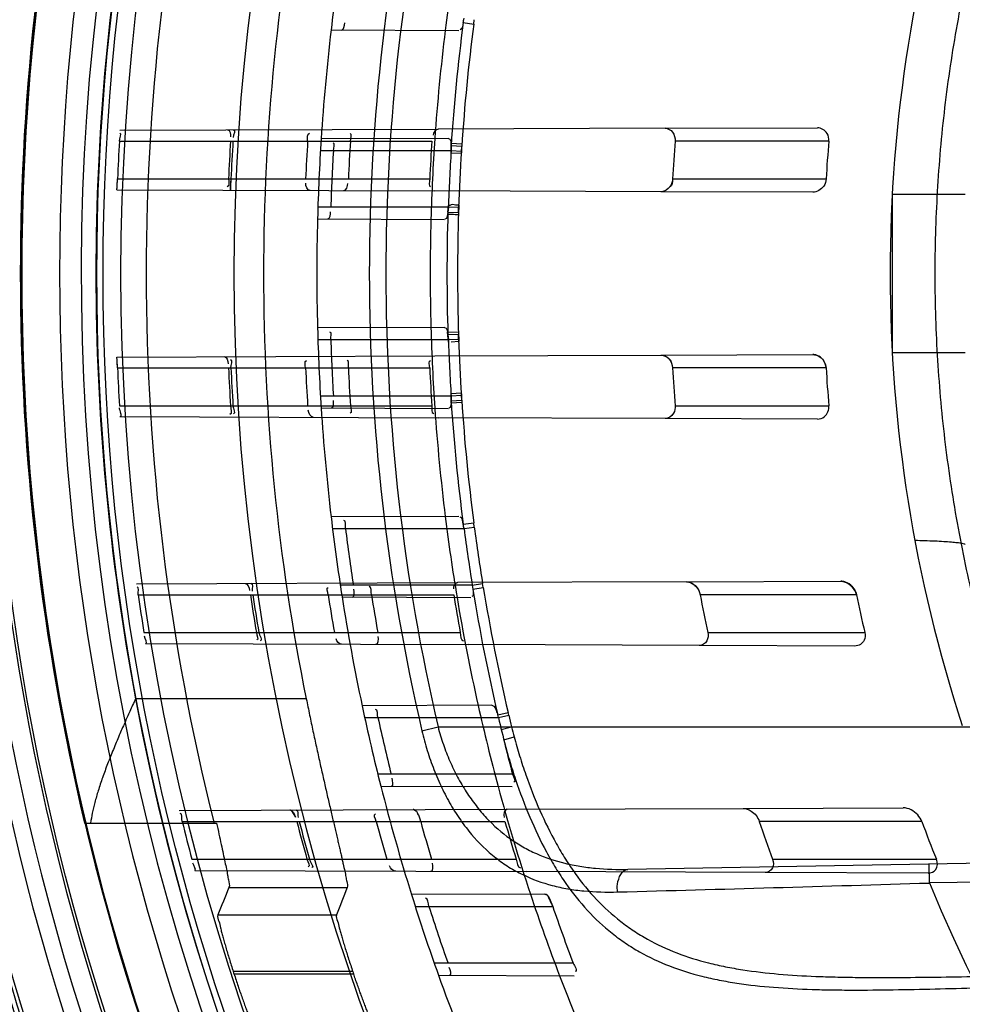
# Model space of a CAD drawing. Header units: millimetres. Extents: x 0 to 297, y 0 to 210.
# Tile 27 of 256: x 144.418 to 144.593, y 90.935 to 91.117. Entities that reach past the tile are written whole.
import ezdxf

# ---------------------------------------------------------------- set-up
doc = ezdxf.new("R2010")
doc.units = ezdxf.units.MM
doc.header["$LTSCALE"] = 16.335
doc.layers.get('0').update_dxf_attribs({"linetype": 'CONTINUOUS'})
for name, color, linetype in [('01_GLOBAL', 7, 'CONTINUOUS'), ('INTFCLR_144815', 7, 'CONTINUOUS'), ('INTFCLR_72935', 7, 'CONTINUOUS')]:
    doc.layers.add(name, color=color, linetype=linetype)

msp = doc.modelspace()

# ---------------------------------------------------------------- linework, layer by layer
at = {"color": 7, "linetype": 'Continuous'}
msp.add_circle((145.8748034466, 92.1344639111), 2.66, dxfattribs=at)
at = {"color": 9, "linetype": 'Continuous'}
msp.add_arc((145.8748034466, 92.1344639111), 2.6259090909, 182.9674534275, 267.0325465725, dxfattribs=at)
at = {"layer": '01_GLOBAL', "color": 7, "linetype": 'Continuous'}
msp.add_circle((145.8748034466, 92.1344639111), 2.695, dxfattribs=at)
at = {"layer": 'INTFCLR_144815', "color": 9, "linetype": 'Continuous'}
for p, q in [((144.4715698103, 90.99148196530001), (144.4399391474, 90.99148196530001)), ((144.4572479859, 90.9565299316), (144.4791305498, 90.9565299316)), ((144.4551905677, 90.9514525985), (144.4771412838, 90.9514525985)), ((144.4801905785, 90.9409669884), (144.4580549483, 90.9409669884)), ((144.458183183, 90.9405694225), (144.4803262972, 90.9405694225))]:
    msp.add_line(p, q, dxfattribs=at)
at = {"layer": 'INTFCLR_144815', "color": 6, "linetype": 'Continuous'}
msp.add_line((144.4305148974, 90.9684824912), (144.454943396, 90.9684824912), dxfattribs=at)
for radius in [0.4466793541, 0.4256665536]:
    msp.add_circle((144.8596077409, 91.07026820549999), radius, dxfattribs=at)
for radius, start, end in [(0.6157754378, 313.9937911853, 154.5150993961), (0.5947754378, 312.9543589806, 154.5144414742), (0.5751005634, 108.7136429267, 257.7559644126), (0.4627266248, 45.0000000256, 314.9999999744), (0.4618985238, 44.999999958, 315.000000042), (0.461229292, 44.99999997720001, 315.0000000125), (0.4472794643, 47.86578076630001, 312.1342192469), (0.4408857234, 45.72777364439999, 314.2722263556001), (0.4268887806, 45.6663486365, 314.3336513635), (0.4177015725, 165.8961331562, 194.1038668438), (0.3959554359, 168.5228250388, 191.4771749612), (0.504, 180, 209.9999999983), (0.427, 190.6326298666, 247.7397281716), (0.4218571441, 197.8487159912, 197.9054519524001), (0.4008443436, 198.8185484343, 198.8785955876)]:
    msp.add_arc((144.8596077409, 91.07026820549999), radius, start, end, dxfattribs=at)
at = {"layer": 'INTFCLR_144815', "color": 9, "linetype": 'Continuous'}
for centre, radius, start, end in [((144.8596077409, 91.07026820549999), 0.4820383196, 52.2436298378, 307.7563701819), ((144.8596077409, 91.07026820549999), 0.5712784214, 125.9035433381, 247.5002459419), ((144.8596077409, 91.07026820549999), 0.4540564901, 52.5411294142, 307.4588705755), ((144.8596077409, 91.07026820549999), 0.44073522, 45.7280221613, 314.2719778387), ((144.8596077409, 91.07026820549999), 0.4337362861, 45.73034182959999, 314.2696581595), ((144.8596076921, 91.0702682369), 0.5153551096, 125.9035433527, 247.5002459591), ((144.8596077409, 91.07026820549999), 0.4856448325, 128.484146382, 209.9999999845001), ((144.8596077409, 91.07026820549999), 0.4297215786, 128.4841463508, 246.0405071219), ((144.8596077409, 91.07026820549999), 0.4510440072, 159.8664381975, 203.1335617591), ((144.859607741, 91.07026820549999), 0.4410000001, 166.6554352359, 193.3445647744), ((144.859607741, 91.07026820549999), 0.4270000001, 169.3673701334, 190.6326298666)]:
    msp.add_arc(centre, radius, start, end, dxfattribs=at)
at = {"layer": 'INTFCLR_144815', "color": 6, "linetype": 'Continuous'}
for centre, major_axis, ratio, start_param, end_param in [((144.8596077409, 90.66000291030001), (0, 0.6157107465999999), 0.7456587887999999, 1.0683155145, 1.0777008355), ((144.8596077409, 90.6851849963), (0, 0.5779184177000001), 0.7456587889, 1.0820479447, 1.0919724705)]:
    msp.add_ellipse(centre, major_axis=major_axis, ratio=ratio, start_param=start_param, end_param=end_param, dxfattribs=at)
for points, knots in [([(144.4399391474, 90.99148196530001), (144.4395844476, 90.9907037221), (144.4389144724, 90.98922654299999), (144.437910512, 90.9869757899), (144.436888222, 90.9846333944), (144.4358241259, 90.9821018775), (144.4347815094, 90.9794898), (144.4338381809, 90.9769459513), (144.4330427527, 90.9745631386), (144.4324045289, 90.97236869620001), (144.4319275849, 90.9703710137), (144.4317033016, 90.9690921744), (144.4316207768, 90.9684824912)], [0, 0, 0, 0, 0.1045982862, 0.1983703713, 0.3014069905, 0.4171606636, 0.5341986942, 0.6453462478, 0.7489281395, 0.8413582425, 0.9247560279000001, 1, 1, 1, 1]), ([(144.4715698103, 90.99148196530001), (144.4716713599, 90.9909818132), (144.4718755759, 90.9899821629), (144.4721851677, 90.9884850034), (144.4724974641, 90.9869927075), (144.4728117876, 90.9855081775), (144.4731274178, 90.9840343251), (144.473443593, 90.98257406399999), (144.4737595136, 90.9811302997), (144.4740743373, 90.9797059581), (144.4743871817, 90.9783039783), (144.4746971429, 90.9769272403), (144.4750033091, 90.97557851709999), (144.4753047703, 90.9742604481), (144.4756006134, 90.97297557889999), (144.4758899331, 90.97172633), (144.4761718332, 90.9705150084), (144.4764454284, 90.96934381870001), (144.4767098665, 90.9682147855), (144.4769643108, 90.9671298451), (144.477207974, 90.9660907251), (144.4774400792, 90.96509911), (144.4776599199, 90.96415645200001), (144.477866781, 90.96326415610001), (144.4780601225, 90.96242338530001), (144.4782390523, 90.9616353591), (144.4784507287, 90.9606927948), (144.4786720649, 90.9596547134), (144.4789075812, 90.958570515), (144.4790432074, 90.957573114), (144.4792675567, 90.9568754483), (144.4791305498, 90.9565299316)], [0, 0, 0, 0, 0.0427966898, 0.0855582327, 0.1282023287, 0.1706459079, 0.2128052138, 0.2545963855, 0.2959354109, 0.3367384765, 0.3769192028, 0.4163916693, 0.4550764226, 0.4928956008, 0.5297741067, 0.5656400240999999, 0.6004257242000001, 0.6340654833, 0.666495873, 0.6976645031, 0.7275131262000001, 0.7559962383, 0.7830652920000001, 0.8086819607, 0.8328059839, 0.8554070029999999, 0.8764527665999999, 0.9137808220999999, 0.9446172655, 0.9688315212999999, 1, 1, 1, 1]), ([(144.454943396, 90.9684824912), (144.455094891, 90.9677943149), (144.4553858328, 90.9664739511), (144.4558013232, 90.96458233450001), (144.4561720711, 90.9628718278), (144.4564969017, 90.96135189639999), (144.4567623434, 90.9600340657), (144.456993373, 90.95891598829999), (144.457139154, 90.95779228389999), (144.4574270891, 90.95696702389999), (144.4572479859, 90.9565299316)], [0, 0, 0, 0, 0.1734866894, 0.332879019, 0.4767977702, 0.6044636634, 0.715319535, 0.8084039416, 0.8837034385, 1, 1, 1, 1]), ([(144.4551905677, 90.9514525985), (144.4550443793, 90.9510877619), (144.4554635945, 90.9502394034), (144.4556241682, 90.94920676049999), (144.4558913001, 90.94824979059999), (144.4561190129, 90.9473970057), (144.4563825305, 90.94646208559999), (144.456672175, 90.9454571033), (144.4569880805, 90.9443912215), (144.45732616, 90.9432780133), (144.4576830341, 90.94213071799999), (144.4579293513, 90.9413570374), (144.4580549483, 90.9409669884)], [0, 0, 0, 0, 0.1083767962, 0.2256673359, 0.2985305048, 0.3802482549, 0.4695846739, 0.5662031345, 0.6686933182, 0.7761135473, 0.8870082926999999, 1, 1, 1, 1]), ([(144.4771412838, 90.9514525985), (144.4769995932, 90.9510865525), (144.4774339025, 90.95024423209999), (144.4776099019, 90.94921422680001), (144.477892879, 90.9482597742), (144.4781349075, 90.94740801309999), (144.4784146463, 90.94647341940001), (144.4787221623, 90.9454679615), (144.47905758, 90.9444006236), (144.4794165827, 90.94328509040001), (144.4797956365, 90.94213447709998), (144.4800571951, 90.9413583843), (144.4801905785, 90.9409669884)], [0, 0, 0, 0, 0.1077339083, 0.224574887, 0.2972630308, 0.378856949, 0.4681510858, 0.564855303, 0.667495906, 0.775213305, 0.8865056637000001, 1, 1, 1, 1]), ([(144.458183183, 90.9405694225), (144.4583083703, 90.94018196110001), (144.4585601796, 90.93941125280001), (144.4589421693, 90.93826763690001), (144.4593230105, 90.9371522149), (144.4596973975, 90.93607970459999), (144.4600594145, 90.93506535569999), (144.4604044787, 90.93412136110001), (144.4607263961, 90.93325940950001), (144.4610240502, 90.9324913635), (144.4613434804, 90.93166222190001), (144.461709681, 90.9308925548), (144.4619049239, 90.9302604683), (144.4620920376, 90.9300838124)], [0, 0, 0, 0, 0.1090621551, 0.2171675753, 0.3229458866, 0.4247539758, 0.5214335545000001, 0.6114092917, 0.6939831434, 0.7677976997, 0.8322738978, 0.9310752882, 1, 1, 1, 1]), ([(144.484446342, 90.9300838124), (144.4842635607, 90.9302522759), (144.4840619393, 90.93085047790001), (144.4835875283, 90.93181392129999), (144.4831696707, 90.9328758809), (144.4827612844, 90.93389566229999), (144.4824183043, 90.9347791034), (144.482072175, 90.9356917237), (144.4817383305, 90.9365912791), (144.481404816, 90.93750167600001), (144.4810535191, 90.9384807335), (144.4806883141, 90.93951859), (144.4804426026, 90.94022930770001), (144.4803262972, 90.9405694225)], [0, 0, 0, 0, 0.0661323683, 0.1594392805, 0.2899398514, 0.3679395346, 0.4520198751, 0.5419855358, 0.6276363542, 0.7072865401, 0.7999357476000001, 0.9043691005, 1, 1, 1, 1])]:
    msp.add_open_spline(points, degree=3, knots=knots, dxfattribs=at)
at = {"layer": 'INTFCLR_72935', "color": 9, "linetype": 'Continuous'}
for p, q in [((144.5025835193, 91.11646503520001), (144.502682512, 91.11726290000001)), ((144.4761631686, 91.1153566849), (144.4998279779, 91.11527407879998)), ((144.5006302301, 91.11672254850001), (144.5025835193, 91.11646503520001)), ((144.4370462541, 91.09679318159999), (144.4960220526, 91.09699904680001)), ((144.5380133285, 91.09714562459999), (144.5662221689, 91.0972440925)), ((144.4978859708, 91.09525555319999), (144.4743254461, 91.09517331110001)), ((144.4369509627, 91.09476820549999), (144.494830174, 91.09476820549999)), ((144.5683433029, 91.09476820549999), (144.5398695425, 91.09476820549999)), ((144.4741921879, 91.09301820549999), (144.4983953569, 91.09301820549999)), ((144.4366032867, 91.0877682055), (144.4944280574, 91.0877682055)), ((144.5394087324, 91.0877682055), (144.5678373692, 91.0877682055)), ((144.4364975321, 91.0857451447), (144.4953607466, 91.0855396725)), ((144.5653680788, 91.0852952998), (144.5372467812, 91.08539346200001)), ((144.5800963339, 91.0849574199), (144.5800963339, 91.055578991)), ((144.5800963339, 91.0849574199), (144.5936077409, 91.0849574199)), ((144.4978864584, 91.0825182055), (144.4737157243, 91.0825182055)), ((144.4736533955, 91.0803654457), (144.497162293, 91.0802833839)), ((144.497162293, 91.060253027), (144.4736533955, 91.0601709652)), ((144.4737157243, 91.05801820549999), (144.4978864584, 91.05801820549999)), ((144.4364975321, 91.05479126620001), (144.4953607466, 91.0549967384)), ((144.5372467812, 91.0551429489), (144.5653680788, 91.0552411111)), ((144.5936077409, 91.055578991), (144.5800963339, 91.055578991)), ((144.4366032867, 91.05276820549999), (144.4944280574, 91.05276820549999)), ((144.5678373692, 91.05276820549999), (144.5394087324, 91.05276820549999)), ((144.4983953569, 91.0475182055), (144.4741921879, 91.0475182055)), ((144.4369509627, 91.0457682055), (144.494830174, 91.0457682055)), ((144.4743254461, 91.0453630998), (144.4978859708, 91.04528085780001)), ((144.5398695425, 91.0457682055), (144.5683433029, 91.0457682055)), ((144.4370462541, 91.0437432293), (144.4960220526, 91.0435373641)), ((144.5662221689, 91.04329231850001), (144.5380133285, 91.0433907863)), ((144.4998279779, 91.02526233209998), (144.4761631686, 91.025179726)), ((144.5006302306, 91.02381386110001), (144.5025835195, 91.0240713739)), ((144.5026825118, 91.02327351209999), (144.5025835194, 91.02407137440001)), ((144.4764235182, 91.0230182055), (144.5007797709, 91.0230182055)), ((144.5007797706, 91.0230182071), (144.5026825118, 91.02327351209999)), ((144.4401323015, 91.01280395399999), (144.4995650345, 91.0130114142)), ((144.5419853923, 91.01315948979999), (144.5705527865, 91.0132592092)), ((144.5023210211, 91.01251820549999), (144.477864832, 91.01251820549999)), ((144.5023210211, 91.01251820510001), (144.5042236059, 91.0128315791)), ((144.5024014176, 91.0117924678), (144.5043446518, 91.0121165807)), ((144.5043446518, 91.0121165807), (144.5042236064, 91.01283157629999)), ((144.4404435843, 91.01076820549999), (144.4988759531, 91.01076820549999)), ((144.4781992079, 91.01034957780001), (144.5020230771, 91.0102664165)), ((144.5734520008, 91.01076820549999), (144.5445148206, 91.01076820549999)), ((144.4414970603, 91.0037682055), (144.5000985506, 91.0037682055)), ((144.5459218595, 91.0037682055), (144.5750025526, 91.0037682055)), ((144.4417993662, 91.0017266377), (144.5015819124, 91.0015179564)), ((144.573178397, 91.0012680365), (144.5443329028, 91.0013687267)), ((144.5059560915, 90.9902837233), (144.4819150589, 90.9901998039)), ((144.4823841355, 90.9880182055), (144.5071591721, 90.9880182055)), ((144.5070280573, 90.98850781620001), (144.5089450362, 90.988960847)), ((144.5071591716, 90.98801820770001), (144.5090590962, 90.9884700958)), ((144.5090590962, 90.9884700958), (144.5089450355, 90.98896085)), ((144.492989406, 90.985565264), (144.4959708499, 90.9862682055)), ((144.49597085, 90.9862682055), (144.8666077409, 90.98626820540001)), ((144.5076839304, 90.9858035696), (144.5095833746, 90.98626820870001)), ((144.5081490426, 90.98389077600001), (144.5100593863, 90.9844492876)), ((144.5097785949, 90.97751820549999), (144.4848276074, 90.97751820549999)), ((144.4853773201, 90.9753245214), (144.5096983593, 90.9752396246)), ((144.5524757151, 90.97119610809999), (144.5821045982, 90.9712995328)), ((144.4480568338, 90.9708316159), (144.5088035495, 90.97104366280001)), ((144.4485892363, 90.9687682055), (144.5083577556, 90.9687682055)), ((144.5855644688, 90.9687682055), (144.5554689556, 90.9687682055)), ((144.8351688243, 90.9652081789), (144.5311402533, 90.9599013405)), ((144.4503814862, 90.9617682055), (144.5104530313, 90.9617682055)), ((144.5579030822, 90.9617682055), (144.5882694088, 90.9617682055)), ((144.586970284, 90.9573753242), (144.5869092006, 90.96087479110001)), ((144.8352299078, 90.961708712), (144.586970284, 90.9573753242)), ((144.4509081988, 90.9596948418), (144.5122819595, 90.9594806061)), ((144.5867135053, 90.9592207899), (144.5565612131, 90.9593260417)), ((144.5157277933, 90.9553178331), (144.4910574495, 90.955231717)), ((144.4917556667, 90.95301820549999), (144.5172197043, 90.95301820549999)), ((144.5210016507, 90.9425182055), (144.4952690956, 90.9425182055)), ((144.4960590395, 90.940287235), (144.5211566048, 90.94019962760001))]:
    msp.add_line(p, q, dxfattribs=at)
at = {"layer": 'INTFCLR_72935', "color": 6, "linetype": 'Continuous'}
for p, q in [((144.5380133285, 91.09714562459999), (144.4960220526, 91.09699904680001)), ((144.5372467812, 91.08539346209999), (144.4953607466, 91.0855396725)), ((144.4953607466, 91.0549967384), (144.5372467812, 91.0551429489)), ((144.5380133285, 91.0433907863), (144.4960220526, 91.0435373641)), ((144.5419853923, 91.01315948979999), (144.4995650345, 91.0130114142)), ((144.5023210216, 91.0125182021), (144.5024014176, 91.0117924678)), ((144.5443329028, 91.0013687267), (144.5015819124, 91.0015179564)), ((144.5088035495, 90.97104366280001), (144.5524757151, 90.97119610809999)), ((144.5565612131, 90.9593260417), (144.5122819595, 90.9594806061))]:
    msp.add_line(p, q, dxfattribs=at)
at = {"layer": 'INTFCLR_72935', "color": 7, "linetype": 'Continuous'}
for p, q in [((144.4983809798, 91.0925520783), (144.4983828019, 91.09436567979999)), ((144.4983828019, 91.09436567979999), (144.5004002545, 91.0942566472)), ((144.498396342, 91.093892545), (144.4983953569, 91.09301820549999)), ((144.5003623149, 91.0937615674), (144.498396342, 91.093892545)), ((144.5004002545, 91.0942566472), (144.500265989, 91.0924633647)), ((144.5002976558, 91.0928961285), (144.5003623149, 91.0937615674)), ((144.500265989, 91.0924633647), (144.4983809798, 91.0925520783)), ((144.4983953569, 91.09301820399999), (144.5002976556, 91.092896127)), ((144.4365376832, 91.0863384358), (144.4366032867, 91.0877682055)), ((144.4576261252, 91.0877682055), (144.45755459, 91.0862866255)), ((144.4364975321, 91.0857451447), (144.4365376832, 91.0863384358)), ((144.45755459, 91.0862866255), (144.4575108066, 91.0856717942)), ((144.4977994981, 91.08162430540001), (144.4978924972, 91.0828620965)), ((144.4978864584, 91.0825182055), (144.4977994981, 91.08162430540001)), ((144.499788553, 91.08245257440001), (144.4978864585, 91.0825182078)), ((144.4997999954, 91.0829563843), (144.4997597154, 91.08111572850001)), ((144.4997688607, 91.0815613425), (144.499788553, 91.0824525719)), ((144.497799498, 91.08162430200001), (144.4997688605, 91.08156133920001)), ((144.4977387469, 91.059384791), (144.4997587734, 91.05947681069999)), ((144.4979185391, 91.0575389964), (144.4977387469, 91.059384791)), ((144.4997688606, 91.0589750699), (144.4977994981, 91.05891210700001)), ((144.4977994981, 91.0589121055), (144.4978864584, 91.05801820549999)), ((144.4997587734, 91.05947681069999), (144.4997991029, 91.057638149)), ((144.499788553, 91.05808383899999), (144.4997688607, 91.0589750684)), ((144.4978864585, 91.0580182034), (144.4997885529, 91.05808383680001)), ((144.4997991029, 91.057638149), (144.498378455, 91.05756319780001)), ((144.4365376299, 91.05419899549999), (144.4364975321, 91.05479126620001)), ((144.4366032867, 91.05276820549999), (144.4365376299, 91.05419899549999)), ((144.4983811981, 91.0480469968), (144.5002610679, 91.0481336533)), ((144.4983829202, 91.0462356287), (144.4983811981, 91.0480469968)), ((144.5002976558, 91.0476402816), (144.498395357, 91.0475182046)), ((144.5002610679, 91.0481336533), (144.5003953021, 91.04634214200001)), ((144.5003623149, 91.0467748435), (144.5002976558, 91.0476402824)), ((144.5003953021, 91.04634214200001), (144.4983829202, 91.0462356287)), ((144.4983953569, 91.0475182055), (144.498396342, 91.0466438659)), ((144.4983963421, 91.04664386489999), (144.5003623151, 91.0467748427)), ((144.4688611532, 90.97074030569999), (144.4695551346, 90.9695504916)), ((144.5168586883, 90.9539049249), (144.5172197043, 90.95301820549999))]:
    msp.add_line(p, q, dxfattribs=at)
for points in [[(144.5379536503, 91.08553732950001), (144.5378837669, 91.0855099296), (144.5378114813, 91.0854846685), (144.5377367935, 91.08546184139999), (144.5376593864, 91.0854416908), (144.5375795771, 91.08542461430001), (144.5374983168, 91.0854110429), (144.5374159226, 91.08540121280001), (144.5373320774, 91.08539528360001), (144.5372467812, 91.08539346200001)], [(144.5372467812, 91.0551429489), (144.5373310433, 91.0551411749), (144.5374143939, 91.05513534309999), (144.5374968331, 91.05512557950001), (144.5375789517, 91.055111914), (144.5376601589, 91.0550945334), (144.5377386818, 91.0550740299), (144.5378139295, 91.05505093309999), (144.5378864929, 91.05502545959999), (144.5379563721, 91.05499794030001)], [(144.5661671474, 91.055094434), (144.5660900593, 91.05512173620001), (144.566010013, 91.0551470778), (144.5659270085, 91.055170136), (144.5658410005, 91.0551905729), (144.5657520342, 91.0552080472), (144.5656602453, 91.0552222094), (144.5655656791, 91.0552326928), (144.5654682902, 91.0552391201), (144.5653680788, 91.0552411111)], [(144.5419853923, 91.01315948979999), (144.5420592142, 91.01315823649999), (144.5421310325, 91.0131541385), (144.5422008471, 91.01314746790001), (144.542268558, 91.0131385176), (144.5423342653, 91.01312753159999), (144.542398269, 91.01311464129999), (144.5424607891, 91.0130999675), (144.5425216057, 91.0130837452), (144.5425803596, 91.0130662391), (144.542636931, 91.0130476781), (144.5426914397, 91.0130282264), (144.5427438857, 91.0130080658)], [(144.5714113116, 91.01310533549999), (144.5713676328, 91.01312055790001), (144.5713213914, 91.01313582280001), (144.5712725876, 91.01315098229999), (144.5712207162, 91.0131660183), (144.5711662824, 91.0131806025), (144.5711108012, 91.01319420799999), (144.5710550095, 91.0132065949), (144.5709981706, 91.0132178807), (144.5709395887, 91.0132281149), (144.5708789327, 91.01323719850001), (144.5708165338, 91.0132449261), (144.57075269, 91.0132511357), (144.5706875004, 91.0132556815), (144.5706208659, 91.0132584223), (144.5705527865, 91.0132592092)], [(144.4685493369, 90.9709031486), (144.4685805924, 90.97090122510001), (144.4686126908, 90.970895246), (144.4686456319, 90.9708852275), (144.4686794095, 90.9708712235), (144.46871403, 90.9708532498), (144.4687495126, 90.97083120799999), (144.4687858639, 90.9708050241), (144.4688230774, 90.9707747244), (144.4688611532, 90.97074030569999)], [(144.491712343, 90.9708139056), (144.4916710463, 90.9708490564), (144.4916304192, 90.9708802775), (144.4915904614, 90.97090748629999), (144.4915510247, 90.9709306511), (144.4915122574, 90.9709496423), (144.4914746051, 90.97096432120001), (144.4914382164, 90.9709746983), (144.4914029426, 90.9709808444), (144.4913687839, 90.9709828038)]]:
    msp.add_lwpolyline(points, dxfattribs=at)
at = {"layer": 'INTFCLR_72935', "color": 6, "linetype": 'Continuous'}
for centre, radius, start, end in [((144.8596077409, 91.07026820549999), 0.4224162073, 90, 270.0000000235), ((144.8596077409, 91.07026820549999), 0.4014439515, 90, 270.0000000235), ((144.8484860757, 91.07027259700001), 0.2687909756, 161.8516146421, 198.1483744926), ((144.8596077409, 91.07026820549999), 0.3860864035, 171.0719019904, 173.2935009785), ((144.8596077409, 91.07026820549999), 0.3650864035, 170.541958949, 172.9174824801), ((144.4935795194, 91.11845958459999), 0.007261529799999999, 346.1600361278, 352.5512516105), ((144.8596077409, 91.07026820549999), 0.3860864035, 176.3014783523, 178.5013841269), ((144.8596077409, 91.07026820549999), 0.3650864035, 176.076855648, 178.4266729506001), ((144.8595781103, 91.0702685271), 0.4233366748, 176.6822791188, 177.6308608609), ((144.8591453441, 91.07026856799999), 0.4023502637, 176.5090249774, 177.5072173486), ((144.85957769, 91.0702685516), 0.4023323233, 176.508866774, 177.5071037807), ((144.8601878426, 91.0702685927), 0.3891384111, 176.3903501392, 177.4225309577), ((144.8591448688, 91.07026860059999), 0.380188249, 176.3052585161, 177.3618125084), ((144.8601873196, 91.0702686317), 0.3661776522, 176.1636884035, 177.2608001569), ((144.8586339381, 91.0702687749), 0.3197044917, 175.605030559, 176.8622747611), ((144.8586329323, 91.0702688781), 0.2913216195, 175.1758886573, 176.5562406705), ((144.8592786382, 91.0702689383), 0.3833691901, 176.5980490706, 178.1689953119), ((144.8592338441, 91.0702672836), 0.3615550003, 176.3922681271, 178.0582189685), ((144.8596077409, 91.07026820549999), 0.3860864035, 181.4986159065, 183.6985216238), ((144.8596077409, 91.07026820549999), 0.3650864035, 181.5733270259, 183.9231443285), ((144.8592786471, 91.07026747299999), 0.3833691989, 181.8310047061, 183.4019509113), ((144.8592338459, 91.0702691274), 0.3615550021, 181.9417809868, 183.6077322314), ((144.8595781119, 91.07026788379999), 0.4233366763, 182.3691391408, 183.3177208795), ((144.8591453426, 91.0702678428), 0.4023502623, 182.4927826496, 183.4909750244), ((144.8595776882, 91.0702678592), 0.4023323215, 182.4928962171, 183.4911332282), ((144.8601878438, 91.0702678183), 0.3891384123, 182.5774690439, 183.6096498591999), ((144.8591448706, 91.07026781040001), 0.3801882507, 182.6381874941, 183.6947414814), ((144.860187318, 91.07026777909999), 0.3661776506, 182.7391998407, 183.8363115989), ((144.8586339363, 91.0702676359), 0.3197044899, 183.1377252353, 184.3949694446), ((144.8586329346, 91.07026753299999), 0.2913216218, 183.443759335, 184.8241113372), ((144.8596077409, 91.07026820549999), 0.3860864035, 186.706499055, 188.9280979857), ((144.8596077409, 91.07026820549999), 0.3650864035, 187.0825174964, 189.4580410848), ((144.8592779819, 91.0702659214), 0.3833683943, 187.0793394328, 188.6635790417), ((144.4935795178, 91.022076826), 0.0072615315, 7.448759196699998, 13.8399542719), ((144.8592333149, 91.070270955), 0.3615546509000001, 187.5096542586, 189.1914857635), ((144.8595780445, 91.0702672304), 0.4233365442, 188.0795469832, 189.0376303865), ((144.8591452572, 91.07026710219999), 0.4023500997, 188.5039978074, 189.5132800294), ((144.8595771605, 91.07026707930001), 0.4023317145, 188.5043859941, 189.5137154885), ((144.8601878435, 91.0702670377), 0.3891383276, 188.7949611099, 189.839417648), ((144.859144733, 91.0702669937), 0.3801880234, 189.0037044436, 190.0734361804), ((144.8601869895, 91.07026686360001), 0.3661772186, 189.3512199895, 190.4631084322), ((144.8586335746, 91.0702664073), 0.3197039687, 190.7255074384, 192.0051318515), ((144.8586324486, 91.0702660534), 0.2913209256, 191.7847040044, 193.1948408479), ((144.8596077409, 91.07026820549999), 0.3860864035, 191.9691311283, 194.2357984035), ((144.8596077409, 91.07026820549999), 0.3650864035, 192.6566595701, 195.0858372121), ((144.8592766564, 91.07026410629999), 0.3833667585, 192.3882961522, 194.000167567), ((144.4994938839, 90.98622785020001), 0.0078715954, 13.1467134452, 16.8367087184), ((144.8592062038, 91.0702661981), 0.3615270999, 193.1500472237, 194.865156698), ((144.8595775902, 91.0702664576), 0.4233359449, 193.8722679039, 194.8502447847), ((144.8591446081, 91.07026617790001), 0.402349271, 194.6114857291, 195.6441050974), ((144.8595767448, 91.07026620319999), 0.4023311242, 194.6121631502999, 195.644832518), ((144.8601870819, 91.07026603), 0.3891373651, 195.1191837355, 196.189568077), ((144.8591440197, 91.0702659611), 0.3801870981, 195.4839192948, 196.5815583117), ((144.8601864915, 91.0702657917), 0.3661764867, 196.0920984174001, 197.2354244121), ((144.8586328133, 91.0702648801), 0.3197028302, 198.5101066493, 199.8383290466), ((144.8586316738, 91.0702642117), 0.2913196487, 200.3895336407, 201.8655238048), ((144.8596077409, 91.07026820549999), 0.3860864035, 197.3348347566, 199.6736901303), ((144.8596077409, 91.07026820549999), 0.3650864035, 198.3537618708, 200.8695998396), ((144.8592746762, 91.0702618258), 0.3833642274, 197.8080018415, 199.4641736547), ((144.8591924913, 91.070260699), 0.361512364, 198.9238469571, 200.6927092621)]:
    msp.add_arc(centre, radius, start, end, dxfattribs=at)
at = {"layer": 'INTFCLR_72935', "color": 9, "linetype": 'Continuous'}
for centre, radius, start, end in [((144.8561877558, 91.07026820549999), 0.3729445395, 166.8724621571, 193.1275380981), ((144.8562371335, 91.0702682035), 0.3699291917, 166.8753489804, 193.1246504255), ((144.8596077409, 91.07026820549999), 0.3860864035, 173.2935009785, 176.3014783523), ((144.8596077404, 91.0702682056), 0.3650864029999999, 172.9174824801, 176.076855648), ((144.857604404, 91.07026876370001), 0.3599840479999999, 172.5856470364, 176.2372877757), ((144.8575481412, 91.07027651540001), 0.3579570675, 172.5862435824, 176.2382036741), ((144.8571615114, 91.0702655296), 0.3575806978, 176.3714348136, 178.0468702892), ((144.8596077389, 91.07026820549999), 0.3619872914, 178.2030829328, 181.7968386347), ((144.857725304, 91.07026820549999), 0.3581345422, 178.1929802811, 181.8070200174), ((144.8596077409, 91.07026820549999), 0.3860864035, 178.5013841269, 181.4986159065), ((144.8596077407, 91.07026820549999), 0.3650864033, 178.4266729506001, 181.5733270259), ((144.8571615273, 91.07027088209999), 0.3575807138, 181.953129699, 183.6285655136), ((144.8576947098, 91.0702764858), 0.3600747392, 183.7631727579, 187.4138933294), ((144.8577174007, 91.0702764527), 0.3581270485, 183.7626630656, 187.4128892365), ((144.8596077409, 91.07026820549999), 0.3860864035, 183.6985216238, 186.706499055), ((144.8596077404, 91.07026820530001), 0.3650864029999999, 183.9231443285, 187.0825174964), ((144.8575779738, 91.0703167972), 0.3579998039, 187.5508417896, 189.2401754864), ((144.8576713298, 91.07028230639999), 0.360052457, 189.3490214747, 193.1274712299), ((144.8576948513, 91.07028234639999), 0.3581055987, 189.3477551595, 193.1256930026), ((144.8596077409, 91.07026820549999), 0.3860864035, 188.9280979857, 191.9691311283), ((144.8596077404, 91.07026820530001), 0.3650864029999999, 189.4580410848, 192.6566595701), ((144.858219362, 91.07044324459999), 0.3586537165, 193.2121859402, 193.5737765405), ((144.6131230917, 91.0123928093), 0.1067846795, 194.1610030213, 195.1698301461), ((144.8596077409, 91.07026820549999), 0.3860864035, 194.2357984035, 197.3348347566), ((144.8596077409, 91.07026820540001), 0.3650864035, 195.0858372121, 198.3537618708), ((144.0835266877, 107.4591639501), 16.5094667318, 271.5469481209, 271.7474620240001), ((144.8596077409, 91.07026820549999), 0.2950858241, 202.4933176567, 269.9999999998), ((144.8596077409, 91.07026820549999), 0.3860864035, 199.6736901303, 202.8607581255), ((144.8596077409, 91.07026820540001), 0.3650864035, 200.8695998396, 204.2438267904)]:
    msp.add_arc(centre, radius, start, end, dxfattribs=at)
at = {"layer": 'INTFCLR_72935', "color": 7, "linetype": 'Continuous'}
for centre, radius, start, end in [((144.3748952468, 91.0899290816), 0.0617442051, 356.1145218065, 357.6305889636), ((144.3968333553, 91.090008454), 0.0608322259, 355.9119819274, 357.506809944), ((144.277693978, 91.0461925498), 0.1590453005, 2.3695433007, 2.886305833)]:
    msp.add_arc(centre, radius, start, end, dxfattribs=at)
at = {"layer": 'INTFCLR_72935', "color": 6, "linetype": 'Continuous'}
for points, knots in [([(144.8596077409, 90.8094559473), (144.854407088, 90.80924255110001), (144.8439902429, 90.80912786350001), (144.828386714, 90.8098896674), (144.8128285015, 90.8115885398), (144.7973228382, 90.81423088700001), (144.781960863, 90.81781675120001), (144.7670751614, 90.8222569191), (144.7525170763, 90.8275512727), (144.7382922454, 90.83369501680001), (144.724230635, 90.84080335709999), (144.710626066, 90.8487463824), (144.6975336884, 90.857490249), (144.6849968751, 90.86700292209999), (144.673061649, 90.8772490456), (144.6617667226, 90.8881937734), (144.6511557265, 90.89979284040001), (144.6412646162, 90.9120064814), (144.6321346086, 90.92478038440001), (144.6237919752, 90.9380731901), (144.616263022, 90.9518421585), (144.6095763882, 90.96603451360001), (144.6037584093, 90.9805900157), (144.5988258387, 90.99546107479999), (144.5947929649, 91.01060185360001), (144.5916739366, 91.0259603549), (144.5894810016, 91.0414781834), (144.5882225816, 91.05709262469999), (144.5879021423, 91.0727383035), (144.5885180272, 91.0883599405), (144.5900653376, 91.1039060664), (144.5925382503, 91.11933028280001), (144.5959280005, 91.1345791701), (144.6002229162, 91.1495991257), (144.60540645, 91.16433218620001), (144.6114576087, 91.1787205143), (144.6183513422, 91.19271053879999), (144.6260640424, 91.2062590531), (144.6345645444, 91.21931334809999), (144.6438211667, 91.2318281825), (144.653798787, 91.2437608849), (144.664470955, 91.2550806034), (144.6757913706, 91.2657374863), (144.6877258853, 91.2757018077), (144.7002256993, 91.28493397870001), (144.7132490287, 91.29340276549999), (144.7267436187, 91.30107676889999), (144.7406478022, 91.3079244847), (144.7546275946, 91.3138061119), (144.7682413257, 91.3186334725), (144.7808833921, 91.3223696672), (144.7923287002, 91.3251629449), (144.8025232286, 91.327200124), (144.812205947, 91.32876083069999), (144.8222144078, 91.329999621), (144.8333420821, 91.3309229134), (144.8459498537, 91.33139737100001), (144.8548566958, 91.3312754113), (144.8596077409, 91.3310804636)], [0, 0, 0, 0, 0.0185657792, 0.0371317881, 0.0556907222, 0.0743562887, 0.09320238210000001, 0.1119235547, 0.1297297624, 0.1484268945, 0.1671582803, 0.1858963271, 0.2045840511, 0.2232805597, 0.2419956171, 0.2606571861, 0.279345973, 0.2980347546, 0.3166822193, 0.3353169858, 0.3539795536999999, 0.37262367, 0.3912431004, 0.4098577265, 0.4284753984, 0.447098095, 0.4657246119, 0.4843422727, 0.5029402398, 0.5215093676, 0.5400730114, 0.5586323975, 0.5771953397, 0.5957586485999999, 0.6143210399, 0.632871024, 0.6514010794, 0.6699183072, 0.6884459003, 0.706933, 0.7254083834, 0.7438943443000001, 0.7623915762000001, 0.7808313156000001, 0.7993174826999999, 0.8177867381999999, 0.836209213, 0.8546573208, 0.8730372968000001, 0.8902751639, 0.9061519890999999, 0.920037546, 0.9322836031, 0.9432240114, 0.9550134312, 0.9682465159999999, 0.9830392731, 1, 1, 1, 1]), ([(144.5380133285, 91.09714562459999), (144.5385320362, 91.0971474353), (144.5396639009, 91.0965459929), (144.5399140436, 91.09534721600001), (144.5398695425, 91.09476820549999)], [0, 0, 0, 0, 0.4718002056, 1, 1, 1, 1]), ([(144.5683433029, 91.09476820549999), (144.5683842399, 91.0952532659), (144.5681769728, 91.0965066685), (144.5669207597, 91.09724653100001), (144.5662221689, 91.0972440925)], [0, 0, 0, 0, 0.4106572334, 1, 1, 1, 1]), ([(144.5678373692, 91.0877682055), (144.5678098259, 91.08731050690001), (144.5674329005, 91.08607811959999), (144.5661513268, 91.0852925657), (144.5653680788, 91.0852952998)], [0, 0, 0, 0, 0.3692496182, 1, 1, 1, 1]), ([(144.5398695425, 91.0457682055), (144.5399058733, 91.0452955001), (144.5397487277, 91.044149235), (144.5386324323, 91.04338862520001), (144.5380133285, 91.0433907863)], [0, 0, 0, 0, 0.4336776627, 1, 1, 1, 1]), ([(144.5662221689, 91.04329231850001), (144.566683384, 91.04329070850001), (144.5679178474, 91.0436928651), (144.568404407, 91.04504418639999), (144.5683433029, 91.0457682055)], [0, 0, 0, 0, 0.3882923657, 1, 1, 1, 1]), ([(144.5459218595, 91.0037682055), (144.5460315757, 91.0032522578), (144.5460126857, 91.0020514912), (144.5448778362, 91.00136682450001), (144.5443329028, 91.0013687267)], [0, 0, 0, 0, 0.4918629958, 1, 1, 1, 1]), ([(144.5750025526, 91.0037682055), (144.575111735, 91.0033025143), (144.57512823, 91.00203201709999), (144.5738550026, 91.0012656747), (144.573178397, 91.0012680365)], [0, 0, 0, 0, 0.4141545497, 1, 1, 1, 1]), ([(144.5524757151, 90.97119610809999), (144.55299507, 90.971197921), (144.5543146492, 90.97068509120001), (144.5552087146, 90.9695455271), (144.5554689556, 90.9687682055)], [0, 0, 0, 0, 0.3878450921, 1, 1, 1, 1]), ([(144.5855644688, 90.9687682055), (144.585397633, 90.96921706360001), (144.5845850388, 90.9704720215), (144.5831045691, 90.9713030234), (144.5821045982, 90.9712995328)], [0, 0, 0, 0, 0.3238089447, 1, 1, 1, 1]), ([(144.5579030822, 90.9617682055), (144.558085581, 90.96126235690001), (144.5582765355, 90.9600240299), (144.5570951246, 90.95932417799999), (144.5565612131, 90.9593260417)], [0, 0, 0, 0, 0.5017952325, 1, 1, 1, 1]), ([(144.5867135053, 90.9592207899), (144.587242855, 90.9592189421), (144.588581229, 90.9596998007), (144.5885065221, 90.96117733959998), (144.5882694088, 90.9617682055)], [0, 0, 0, 0, 0.4539826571, 1, 1, 1, 1])]:
    msp.add_open_spline(points, degree=3, knots=knots, dxfattribs=at)
for points in [[(144.4780863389, 91.1153499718), (144.4785709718, 91.11534828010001), (144.4786289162, 91.11619231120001), (144.4786886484, 91.11667325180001)], [(144.5006302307, 91.11672255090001), (144.5005161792, 91.1162618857), (144.5005425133, 91.11541291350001), (144.5000679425, 91.11541457)], [(144.4960220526, 91.09699904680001), (144.4955266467, 91.0969973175), (144.4950767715, 91.0963746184), (144.4950436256, 91.09588031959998)], [(144.4369509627, 91.09476820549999), (144.4369789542, 91.0952510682), (144.4375119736, 91.0962188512), (144.4370283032, 91.0962171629)], [(144.4570002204, 91.0968628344), (144.4574754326, 91.0968644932), (144.4575696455, 91.0960179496), (144.4575407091, 91.09554361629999)], [(144.4580959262, 91.0968666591), (144.4585607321, 91.0968682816), (144.4580616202, 91.09593758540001), (144.4580333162, 91.0954736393)], [(144.471821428, 91.09476820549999), (144.4718532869, 91.09527323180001), (144.4716668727, 91.0962432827), (144.4721728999, 91.0962450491)], [(144.4797468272, 91.09476820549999), (144.4797766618, 91.09523022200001), (144.4801300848, 91.0961564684), (144.4796671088, 91.09615485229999)], [(144.4978859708, 91.09525555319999), (144.4983711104, 91.0952572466), (144.4983645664, 91.0943766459), (144.498396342, 91.093892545)], [(144.4765850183, 91.09301820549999), (144.4766125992, 91.09348223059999), (144.4770173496, 91.0944139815), (144.4765525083, 91.09441235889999)], [(144.4571758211, 91.0877682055), (144.4571543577, 91.0872751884), (144.4574169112, 91.0863077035), (144.4569234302, 91.0863094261)], [(144.4944280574, 91.0877682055), (144.4944056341, 91.0872995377), (144.4941221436, 91.0863717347), (144.4945913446, 91.08637009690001)], [(144.4722887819, 91.0856202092), (144.4717561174, 91.0856220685), (144.471447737, 91.0864613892), (144.4714716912, 91.0869935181)], [(144.4785270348, 91.08559843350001), (144.4790416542, 91.0855966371), (144.4792436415, 91.08643915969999), (144.479267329, 91.0869532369)], [(144.4755646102, 91.08035877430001), (144.4760367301, 91.08035712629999), (144.4760255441, 91.08122086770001), (144.4760406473, 91.0816927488)], [(144.4977994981, 91.08162430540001), (144.4977218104, 91.08115585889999), (144.4977301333, 91.08030616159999), (144.4972552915, 91.0803078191)], [(144.4761051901, 91.05801820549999), (144.4760904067, 91.05848056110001), (144.476411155, 91.0593987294), (144.4759485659, 91.05939711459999)], [(144.497162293, 91.060253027), (144.4976571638, 91.06025475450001), (144.4977185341, 91.0594003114), (144.4977994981, 91.0589121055)], [(144.4564170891, 91.0548607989), (144.456906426, 91.05486250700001), (144.4570700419, 91.0540456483), (144.4570913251, 91.0535567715)], [(144.4576261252, 91.05276820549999), (144.4576046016, 91.0532625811), (144.4580493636, 91.05425273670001), (144.4575545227, 91.0542510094)], [(144.4714431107, 91.05276820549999), (144.4714227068, 91.05322146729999), (144.4711390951, 91.05411952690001), (144.4715928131, 91.0541211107)], [(144.4793595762, 91.05276820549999), (144.4793382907, 91.0532301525), (144.4795946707, 91.05413837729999), (144.4791322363, 91.05413676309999)], [(144.4944280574, 91.05276820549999), (144.4944057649, 91.0532341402), (144.4941223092, 91.0541567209), (144.4945887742, 91.0541583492)], [(144.4762406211, 91.0453564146), (144.4767069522, 91.0453547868), (144.4766243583, 91.0462438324), (144.4765966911, 91.04670934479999)], [(144.498396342, 91.0466438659), (144.4983659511, 91.04618086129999), (144.4984528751, 91.045311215), (144.4979888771, 91.0453128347)], [(144.4370462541, 91.0437432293), (144.4375904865, 91.0437413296), (144.4370047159, 91.0448309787), (144.4369732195, 91.04537430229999)], [(144.4575416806, 91.0457682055), (144.4575742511, 91.0452343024), (144.4579374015, 91.04416769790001), (144.4574025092, 91.044169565)], [(144.4579920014, 91.0457682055), (144.4580225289, 91.0452678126), (144.4585776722, 91.04426485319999), (144.4580763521, 91.0442666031)], [(144.4729018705, 91.04361806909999), (144.4723486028, 91.04362000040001), (144.4719740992, 91.044418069), (144.4719392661, 91.0449702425)], [(144.4797468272, 91.0457682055), (144.4797764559, 91.045309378), (144.4801290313, 91.0443894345), (144.479669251, 91.04439103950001)], [(144.494830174, 91.0457682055), (144.4948628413, 91.0452810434), (144.4946783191, 91.0443442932), (144.4951665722, 91.0443425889)], [(144.4788322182, 91.0230182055), (144.4787686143, 91.0235303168), (144.4790207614, 91.02453310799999), (144.4785047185, 91.0245313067)], [(144.5006302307, 91.02381386), (144.5005153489, 91.0242778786), (144.5005383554, 91.02513151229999), (144.50006033, 91.02512984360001)], [(144.4995650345, 91.0130114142), (144.4991024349, 91.01300979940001), (144.4987525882, 91.01229210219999), (144.4988277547, 91.01183564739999)], [(144.4404435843, 91.01076820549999), (144.4403747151, 91.0112533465), (144.4407204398, 91.0122243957), (144.4402304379, 91.0122226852)], [(144.460225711, 91.0128740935), (144.4607431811, 91.0128758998), (144.4609743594, 91.01207092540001), (144.4610508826, 91.0115591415)], [(144.4613294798, 91.0128779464), (144.4618114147, 91.0128796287), (144.4614946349, 91.0119282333), (144.4615659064, 91.01145159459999)], [(144.4756250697, 91.01076820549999), (144.4755554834, 91.0112179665), (144.4751744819, 91.01213194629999), (144.4756295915, 91.0121335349)], [(144.480134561, 91.01034282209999), (144.4806205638, 91.0103411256), (144.4804402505, 91.0113017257), (144.4803670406, 91.0117821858)], [(144.4836413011, 91.01076820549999), (144.4835582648, 91.0112922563), (144.483718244, 91.0122958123), (144.4831876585, 91.01229396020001)], [(144.5024014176, 91.0117924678), (144.5024279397, 91.0113283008), (144.5026889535, 91.01040739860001), (144.5022240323, 91.0104090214)], [(144.4417993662, 91.0017266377), (144.4422555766, 91.0017250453), (144.4416756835, 91.0026307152), (144.4416040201, 91.00308126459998)], [(144.4623285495, 91.0037682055), (144.4624036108, 91.00332029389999), (144.4628499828, 91.0024058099), (144.4623958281, 91.00240739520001)], [(144.4627790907, 91.0037682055), (144.4628635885, 91.00326400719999), (144.4635366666, 91.0022526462), (144.4630254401, 91.00225443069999)], [(144.4781155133, 91.00159987), (144.4776503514, 91.00160149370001), (144.4772123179, 91.0021323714), (144.4771328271, 91.00259069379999)], [(144.4844555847, 91.0015777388), (144.484965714, 91.00157595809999), (144.4849925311, 91.0025389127), (144.4849033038, 91.0030411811)], [(144.5000985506, 91.0037682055), (144.500197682, 91.0032314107), (144.5001233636, 91.00223515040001), (144.5006692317, 91.0022332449)], [(144.4848361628, 90.9880182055), (144.4847236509, 90.9885304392), (144.4848930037, 90.98952227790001), (144.4843685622, 90.9895204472)], [(144.5059560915, 90.9902837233), (144.5065038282, 90.99028563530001), (144.5067279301, 90.9894536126), (144.5068866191, 90.98892936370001)], [(144.4873506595, 90.97531763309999), (144.4878360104, 90.9753159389), (144.4875700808, 90.9762991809), (144.4874526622, 90.9767701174)], [(144.5097785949, 90.97751820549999), (144.5099067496, 90.97703538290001), (144.5105003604, 90.97603440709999), (144.5100008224, 90.9760361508)], [(144.4485892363, 90.9687682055), (144.4484666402, 90.96926462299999), (144.448726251, 90.9702576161), (144.4482149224, 90.9702558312)], [(144.4696762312, 90.9709070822), (144.4701711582, 90.9709088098), (144.4699480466, 90.9699551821), (144.4700729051, 90.96947626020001)], [(144.4845195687, 90.9687682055), (144.4843969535, 90.969222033), (144.4839008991, 90.9701690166), (144.4843709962, 90.97017065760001)], [(144.5088035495, 90.97104366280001), (144.5082561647, 90.97104175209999), (144.5080517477, 90.9700410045), (144.508203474, 90.96951506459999)], [(144.4509081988, 90.9596948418), (144.4513817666, 90.95969318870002), (144.4506857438, 90.9606155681), (144.4505643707, 90.9610733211)], [(144.4717002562, 90.9617682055), (144.471827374, 90.9613142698), (144.472391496, 90.9603695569), (144.4719201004, 90.9603712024)], [(144.4721512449, 90.9617682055), (144.4722955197, 90.96125302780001), (144.4731119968, 90.9602188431), (144.4725770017, 90.9602207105)], [(144.4881290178, 90.9595649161), (144.487631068, 90.9595666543), (144.4871432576, 90.9600700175), (144.4870044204, 90.96054822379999)], [(144.4946457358, 90.9595421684), (144.4951478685, 90.95954041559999), (144.4950879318, 90.9605373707), (144.4949446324, 90.96101862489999)], [(144.5104530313, 90.9617682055), (144.5106258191, 90.96121123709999), (144.5106567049, 90.960207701), (144.511239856, 90.96020566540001)], [(144.4942786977, 90.95301820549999), (144.4941068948, 90.95355305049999), (144.4941909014, 90.9545752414), (144.4936291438, 90.95457328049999)], [(144.5210016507, 90.9425182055), (144.5211868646, 90.942027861), (144.5219169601, 90.9409933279), (144.5213928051, 90.9409951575)], [(144.498091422, 90.9402801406), (144.4985810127, 90.94027843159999), (144.4982218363, 90.9412869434), (144.4980586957, 90.94174855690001)]]:
    msp.add_open_spline(points, degree=3, dxfattribs=at)
at = {"layer": 'INTFCLR_72935', "color": 7, "linetype": 'Continuous'}
for points, knots in [([(144.5394087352, 91.0877682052), (144.5393832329, 91.0872812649), (144.5390458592, 91.0861386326), (144.5379024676, 91.0853969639), (144.5372467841, 91.08539346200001)], [0, 0, 0, 0, 0.4264912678, 1, 1, 1, 1]), ([(144.4978924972, 91.0828620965), (144.4979680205, 91.0829436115), (144.4982931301, 91.082891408), (144.4986987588, 91.08316476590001), (144.4992298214, 91.0829081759), (144.499634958, 91.083051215), (144.4997999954, 91.0829563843)], [0, 0, 0, 0, 0.1717074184, 0.4252818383, 0.7058842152, 1, 1, 1, 1]), ([(144.4997597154, 91.08111572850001), (144.4996501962, 91.081120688), (144.499348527, 91.08113188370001), (144.4988760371, 91.0811707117), (144.4984425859, 91.0811385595), (144.4981426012, 91.08122904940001), (144.4979696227, 91.0811386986), (144.4977319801, 91.0812838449), (144.4979231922, 91.08161742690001), (144.4977994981, 91.08162430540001)], [0, 0, 0, 0, 0.1414238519, 0.389521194, 0.6103385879, 0.7005044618, 0.7775256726, 0.840188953, 1, 1, 1, 1]), ([(144.5372467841, 91.055142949), (144.5377829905, 91.05514388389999), (144.5389376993, 91.0545529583), (144.5393787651, 91.0533797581), (144.5394087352, 91.05276820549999)], [0, 0, 0, 0, 0.4668786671, 1, 1, 1, 1]), ([(144.5653680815, 91.0552411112), (144.5658352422, 91.055241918), (144.5670967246, 91.05483105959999), (144.5677956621, 91.0535461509), (144.567837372, 91.05276820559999)], [0, 0, 0, 0, 0.3748614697, 1, 1, 1, 1]), ([(144.5678373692, 91.05276820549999), (144.5678067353, 91.05329264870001), (144.5674396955, 91.0542874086), (144.5666061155, 91.05492981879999), (144.5661671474, 91.055094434)], [0, 0, 0, 0, 0.5284252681, 1, 1, 1, 1]), ([(144.5419853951, 91.01315949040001), (144.5424620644, 91.0131604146), (144.5436771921, 91.01266692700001), (144.5443839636, 91.01150484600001), (144.5445148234, 91.01076820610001)], [0, 0, 0, 0, 0.3891683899, 1, 1, 1, 1]), ([(144.5427438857, 91.0130080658), (144.543167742, 91.0128400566), (144.5439731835, 91.0122079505), (144.5444196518, 91.01128387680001), (144.5445148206, 91.01076820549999)], [0, 0, 0, 0, 0.4650931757, 1, 1, 1, 1]), ([(144.5705527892, 91.0132592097), (144.5711033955, 91.0132604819), (144.5724412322, 91.01277416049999), (144.5733001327, 91.0115458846), (144.5734520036, 91.01076820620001)], [0, 0, 0, 0, 0.4099905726, 1, 1, 1, 1]), ([(144.5734520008, 91.01076820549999), (144.5733396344, 91.01131309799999), (144.5728039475, 91.0123005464), (144.5718918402, 91.0129342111), (144.5714113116, 91.01310533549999)], [0, 0, 0, 0, 0.5216927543, 1, 1, 1, 1]), ([(144.5172197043, 90.95301820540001), (144.5170695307, 90.9534564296), (144.5166922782, 90.9541885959), (144.516190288, 90.95532595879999), (144.5157277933, 90.9553178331)], [0, 0, 0, 0, 0.5003646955, 1, 1, 1, 1])]:
    msp.add_open_spline(points, degree=3, knots=knots, dxfattribs=at)
for points in [[(144.5394087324, 91.0877682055), (144.5393816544, 91.0872644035), (144.5393849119, 91.08652972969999), (144.5389190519, 91.0863360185)], [(144.5379563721, 91.05499794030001), (144.538465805, 91.0547855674), (144.5391059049, 91.05438531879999), (144.5391341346, 91.0538341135)], [(144.4685493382, 90.970903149), (144.4691046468, 90.9709050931), (144.4694079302, 90.9701069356), (144.4695477, 90.96956950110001)], [(144.491368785, 90.97098280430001), (144.4918204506, 90.97098445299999), (144.4921692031, 90.9704240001), (144.4922894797, 90.9699886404)], [(144.4927556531, 90.9687682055), (144.4926110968, 90.9692842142), (144.4925465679, 90.96990139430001), (144.492143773, 90.9702548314)], [(144.5157277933, 90.9553178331), (144.5163310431, 90.95531993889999), (144.5165938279, 90.95444692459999), (144.5168586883, 90.9539049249)]]:
    msp.add_open_spline(points, degree=3, dxfattribs=at)
at = {"layer": 'INTFCLR_72935', "color": 9, "linetype": 'Continuous'}
for points, knots in [([(144.5842758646, 91.02085167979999), (144.5855078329, 91.0208257), (144.5872906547, 91.02077233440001), (144.5895424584, 91.0206577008), (144.5909486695, 91.020559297), (144.5920561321, 91.0204546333), (144.5928974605, 91.0203350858), (144.5933286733, 91.02023985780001), (144.5936077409, 91.0201300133), (144.5936077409, 91.0200646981)], [0, 0, 0, 0, 0.3927039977, 0.5680389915, 0.7192857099, 0.8401676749, 0.9271778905, 0.979184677, 1, 1, 1, 1]), ([(144.4959708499, 90.9862682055), (144.4962564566, 90.9851821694), (144.4969091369, 90.98304702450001), (144.4979209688, 90.98045450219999), (144.4988404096, 90.9784504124), (144.4998182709, 90.9765209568), (144.5011570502, 90.9742340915), (144.5026625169, 90.9720993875), (144.503953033, 90.97051362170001), (144.5059100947, 90.9683257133), (144.5081048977, 90.9663922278), (144.5104850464, 90.9647913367), (144.5120859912, 90.96382656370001), (144.514992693, 90.96236202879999), (144.5181019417, 90.96132891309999), (144.5208423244, 90.96071878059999), (144.5227333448, 90.96037574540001), (144.5261595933, 90.9599470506), (144.5291379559, 90.95986639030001), (144.5311402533, 90.9599013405)], [0, 0, 0, 0, 0.0701428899, 0.139298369, 0.1736597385, 0.2078366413, 0.2743808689, 0.3389820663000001, 0.3707778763, 0.4020346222, 0.522338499, 0.5518992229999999, 0.5811771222, 0.6390371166, 0.754904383, 0.7844767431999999, 0.8144033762, 0.8749127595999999, 1, 1, 1, 1]), ([(144.492989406, 90.985565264), (144.4932772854, 90.98433089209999), (144.4939354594, 90.98190507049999), (144.4949649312, 90.9789501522), (144.4959029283, 90.976665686), (144.4968998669, 90.9744740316), (144.4982646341, 90.9718771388), (144.4998094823, 90.96944555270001), (144.5011362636, 90.96763951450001), (144.503131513, 90.9651719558), (144.5053848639, 90.9629735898), (144.5078543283, 90.96114667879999), (144.5095022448, 90.9600584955), (144.5124878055, 90.9584111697), (144.5157099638, 90.9572448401), (144.5185522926, 90.9565677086), (144.5205087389, 90.95618940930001), (144.5240564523, 90.95572660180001), (144.5271438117, 90.95565765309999), (144.5292172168, 90.9557139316)], [0, 0, 0, 0, 0.0736750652, 0.145960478, 0.1817266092, 0.2171905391, 0.2858866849, 0.3520646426, 0.3844267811, 0.4160948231, 0.53652619, 0.5657665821, 0.5946074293, 0.6512541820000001, 0.7636505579, 0.7922239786, 0.8210937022, 0.8794359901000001, 1, 1, 1, 1]), ([(144.5081490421, 90.98389077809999), (144.5084727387, 90.98264505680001), (144.5089891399, 90.98078698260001), (144.5097403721, 90.97833360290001), (144.5109034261, 90.9747635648), (144.5128353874, 90.96961989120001), (144.5151677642, 90.9647029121), (144.5168885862, 90.96161607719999), (144.5180534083, 90.9596540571), (144.5201573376, 90.9564339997), (144.523489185, 90.95224360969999), (144.5269568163, 90.9489979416), (144.5294185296, 90.9471166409), (144.5310952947, 90.945938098), (144.5341404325, 90.9440552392), (144.5388411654, 90.9418578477), (144.5438595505, 90.94030137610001), (144.5480658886, 90.9393685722), (144.5524813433, 90.9386077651), (144.5582132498, 90.9379855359), (144.5640846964, 90.9376847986), (144.5683063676, 90.93758764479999), (144.5707849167, 90.93755864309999), (144.5745780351, 90.93753873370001), (144.5803233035, 90.9375915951), (144.588047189, 90.9377558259), (144.5932304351, 90.9378955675), (144.5958390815, 90.93797277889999)], [0, 0, 0, 0, 0.0346303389, 0.0518748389, 0.0690326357, 0.1356519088, 0.1995632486, 0.2152130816, 0.2307309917, 0.260947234, 0.3186571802, 0.3743253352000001, 0.3881736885, 0.4020055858, 0.4294548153, 0.4844094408, 0.5410776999, 0.5704578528, 0.6002987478, 0.6615883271, 0.7254439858, 0.758432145, 0.7752027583, 0.7921356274, 0.8604902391, 0.9297812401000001, 1, 1, 1, 1]), ([(144.5100593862, 90.984449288), (144.5103807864, 90.9832620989), (144.5108934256, 90.98149160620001), (144.5116378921, 90.9791545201), (144.5127902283, 90.97575038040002), (144.5147027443, 90.9708437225), (144.5170019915, 90.9661585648), (144.5186948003, 90.9632165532), (144.5198419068, 90.9613435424), (144.5219146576, 90.9582656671), (144.5251914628, 90.9542582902), (144.5285860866, 90.95115581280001), (144.5309935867, 90.94935327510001), (144.5326354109, 90.9482207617), (144.5356171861, 90.9464086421), (144.5402112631, 90.9442862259), (144.5451091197, 90.9427693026), (144.5492136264, 90.9418480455), (144.5535210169, 90.9410892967), (144.5591101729, 90.9404483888), (144.5648357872, 90.9401108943), (144.5689522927, 90.9399794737), (144.5713687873, 90.9399286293), (144.5750668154, 90.939874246), (144.5806688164, 90.93986882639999), (144.5882017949, 90.9399464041), (144.5932575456, 90.9400260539), (144.5958024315, 90.9400704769)], [0, 0, 0, 0, 0.0341090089, 0.0511034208, 0.0680193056, 0.1337743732, 0.1969988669, 0.2125086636, 0.2278973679, 0.2579014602, 0.3153683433, 0.3710157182, 0.3848909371, 0.3987621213, 0.4263153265, 0.4815667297, 0.5385927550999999, 0.5681665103, 0.5981936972, 0.6598473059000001, 0.7240507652, 0.7572078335, 0.7740636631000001, 0.7910806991, 0.8597742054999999, 0.9294129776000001, 1, 1, 1, 1]), ([(144.5292172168, 90.9557139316), (144.529155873, 90.9561933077), (144.529095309, 90.9576967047), (144.5300237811, 90.9598818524), (144.5311402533, 90.9599013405)], [0, 0, 0, 0, 0.3020669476, 1, 1, 1, 1])]:
    msp.add_open_spline(points, degree=3, knots=knots, dxfattribs=at)

doc.saveas('drawing.dxf')
